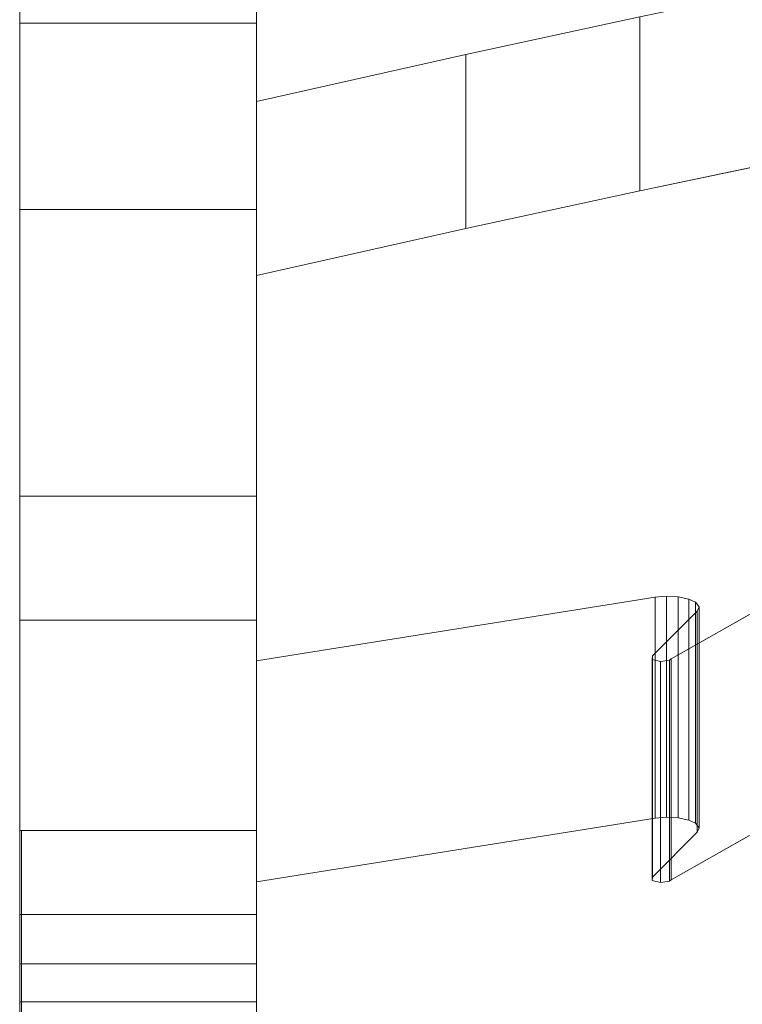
# Model space of a CAD drawing. Header units: millimetres. Extents: x -211 to 218, y -248 to 286.
# Tile 80 of 214: x -200 to -181, y 105 to 130. Entities that reach past the tile are written whole.
import ezdxf

# ---------------------------------------------------------------- set-up
doc = ezdxf.new("R2010")
doc.units = ezdxf.units.MM
doc.header["$LTSCALE"] = 25.4
doc.layers.add('None', color=7, linetype='Continuous', lineweight=9)

msp = doc.modelspace()

# ---------------------------------------------------------------- linework, layer by layer
at = {"layer": 'None', "color": 7, "linetype": 'Continuous', "lineweight": 9}
for points, invisible_edges in [([(-113.689, 128.744, -22.532), (-113.138, 129.94, -22.205), (-195.667, 275.435, -413.991), (-196.283, 274.098, -414.357)], 10), ([(-196.283, 274.098, -414.357), (-196.87, 272.823, -414.705), (-114.215, 127.601, -22.845), (-113.689, 128.744, -22.532)], 10), ([(-114.608, 126.12, -23.311), (-114.215, 127.601, -22.845), (-196.87, 272.823, -414.705), (-197.24, 271.427, -415.145)], 10), ([(-114.941, 124.861, -23.707), (-114.608, 126.12, -23.311), (-197.24, 271.427, -415.145), (-197.449, 270.639, -415.393)], 10), ([(-197.449, 270.639, -415.393), (-197.596, 270.083, -415.568), (-114.941, 124.861, -23.707)], 10), ([(-115.064, 123.339, -24.245), (-114.941, 124.861, -23.707), (-197.596, 270.083, -415.568), (-197.717, 268.59, -416.096)], 10), ([(-197.717, 268.59, -416.096), (-197.822, 267.297, -416.553), (-115.167, 122.075, -24.692), (-115.064, 123.339, -24.245)], 10), ([(-115.078, 121.204, -25.034), (-115.167, 122.075, -24.692), (-197.822, 267.297, -416.553), (-197.656, 265.679, -417.187)], 10), ([(-197.656, 265.679, -417.187), (-197.541, 264.551, -417.63), (-114.886, 119.329, -25.769), (-115.005, 120.489, -25.314)], 10), ([(-115.005, 120.489, -25.314), (-115.078, 121.204, -25.034), (-197.656, 265.679, -417.187)], 10), ([(-114.396, 117.679, -26.484), (-114.886, 119.329, -25.769), (-197.541, 264.551, -417.63), (-197.175, 263.318, -418.164)], 10), ([(-197.175, 263.318, -418.164), (-197.024, 262.812, -418.383), (-114.396, 117.679, -26.484)], 10), ([(-197.024, 262.812, -418.383), (-196.762, 261.927, -418.766), (-114.107, 116.705, -26.906), (-114.396, 117.679, -26.484)], 10), ([(-196.762, 261.927, -418.766), (-112.989, 114.546, -27.942), (-113.241, 115.033, -27.708)], 9), ([(-112.989, 114.546, -27.942), (-196.762, 261.927, -418.766), (-195.824, 260.117, -419.635)], 9), ([(-113.241, 115.033, -27.708), (-114.107, 116.705, -26.906), (-196.762, 261.927, -418.766)], 10), ([(-195.824, 260.117, -419.635), (-195.508, 259.506, -419.928), (-112.853, 114.284, -28.067), (-112.989, 114.546, -27.942)], 10), ([(-111.581, 112.669, -28.934), (-112.853, 114.284, -28.067), (-195.508, 259.506, -419.928), (-194.102, 257.722, -420.886)], 10), ([(-111.163, 112.14, -29.218), (-111.581, 112.669, -28.934), (-194.102, 257.722, -420.886), (-193.973, 257.558, -420.974)], 10), ([(-193.973, 257.558, -420.974), (-193.818, 257.362, -421.079), (-111.163, 112.14, -29.218)], 10), ([(-109.493, 110.688, -30.109), (-111.163, 112.14, -29.218), (-193.818, 257.362, -421.079), (-191.94, 255.73, -422.08)], 10), ([(-191.94, 255.73, -422.08), (-191.743, 255.558, -422.185), (-109.088, 110.336, -30.324), (-109.493, 110.688, -30.109)], 10), ([(-191.743, 255.558, -422.185), (-189.449, 254.212, -423.168), (-107.081, 109.158, -31.184), (-107.879, 109.626, -30.843)], 10), ([(-107.879, 109.626, -30.843), (-109.088, 110.336, -30.324), (-191.743, 255.558, -422.185)], 10), ([(-189.449, 254.212, -423.168), (-189.346, 254.151, -423.212), (-106.691, 108.929, -31.352), (-107.081, 109.158, -31.184)], 10), ([(-104.458, 108.111, -32.126), (-106.691, 108.929, -31.352), (-189.346, 254.151, -423.212), (-187.808, 253.588, -423.745)], 10), ([(-187.808, 253.588, -423.745), (-186.748, 253.2, -424.112), (-104.458, 108.111, -32.126)], 10), ([(-186.748, 253.2, -424.112), (-186.7, 253.183, -424.129), (-104.045, 107.96, -32.269), (-104.458, 108.111, -32.126)], 10), ([(-186.7, 253.183, -424.129), (-183.885, 252.683, -424.908), (-101.23, 107.46, -33.048), (-101.728, 107.549, -32.91)], 10), ([(-101.728, 107.549, -32.91), (-104.045, 107.96, -32.269), (-186.7, 253.183, -424.129)], 10), ([(-183.885, 252.683, -424.908), (-181.145, 252.667, -425.492), (-99.325, 109.278, -38.299)], 10), ([(-99.325, 109.278, -38.299), (-101.23, 107.46, -33.048), (-183.885, 252.683, -424.908)], 11), ([(-199.637, 128.268, 38.019), (-199.637, 147.115, 50.247), (-199.637, 134.496, 41.833)], 11), ([(-199.637, 147.115, 50.247), (-199.637, 128.268, 38.019), (-199.637, 127.33, 39.465), (-199.637, 146.177, 51.693)], 15), ([(-193.637, 134.496, 41.833), (-193.637, 147.115, 50.247), (-193.637, 128.268, 38.019)], 11), ([(-193.637, 146.177, 51.693), (-193.637, 127.33, 39.465), (-193.637, 128.268, 38.019), (-193.637, 147.115, 50.247)], 15), ([(-199.637, 146.177, 51.693), (-199.637, 127.33, 39.465), (-199.637, 126.678, 40.469), (-199.637, 145.526, 52.697)], 15), ([(-193.637, 145.526, 52.697), (-193.637, 126.678, 40.469), (-193.637, 127.33, 39.465), (-193.637, 146.177, 51.693)], 15), ([(-199.637, 145.526, 52.697), (-199.637, 126.678, 40.469), (-199.637, 125.822, 41.789), (-199.637, 144.669, 54.017)], 15), ([(-193.637, 144.669, 54.017), (-193.637, 125.822, 41.789), (-193.637, 126.678, 40.469), (-193.637, 145.526, 52.697)], 15), ([(-193.637, 130.047, 37.808), (-165.992, 145.282, 21.284), (-165.992, 129.062, 38.876), (-166.259, 129.017, 38.925)], 9), ([(-199.637, 144.669, 54.017), (-199.637, 125.822, 41.789), (-199.637, 123.551, 45.289), (-199.637, 142.398, 57.517)], 15), ([(-193.637, 142.398, 57.517), (-193.637, 123.551, 45.289), (-193.637, 125.822, 41.789), (-193.637, 144.669, 54.017)], 15), ([(-199.637, 142.398, 57.517), (-199.637, 125.096, 46.736), (-199.637, 134.089, 55.852)], 9), ([(-199.637, 142.398, 57.517), (-199.637, 123.551, 45.289), (-199.637, 123.41, 45.507), (-199.637, 125.096, 46.736)], 11), ([(-193.637, 134.089, 55.852), (-193.637, 125.096, 46.736), (-193.637, 142.398, 57.517)], 10), ([(-193.637, 125.096, 46.736), (-193.637, 123.41, 45.507), (-193.637, 123.551, 45.289), (-193.637, 142.398, 57.517)], 14), ([(-199.637, 140.559, 19.074), (-199.637, 129.821, 11.815), (-199.637, 129.447, 28.796), (-199.637, 129.755, 28.96)], 10), ([(-199.637, 129.755, 28.96), (-199.637, 130.03, 29.174), (-199.637, 140.559, 19.074)], 10), ([(-193.637, 140.559, 19.074), (-193.637, 129.821, 11.815), (-199.637, 129.821, 11.815), (-199.637, 140.559, 19.074)], 8), ([(-193.637, 140.559, 19.074), (-193.637, 130.03, 29.174), (-193.637, 129.755, 28.96)], 9), ([(-193.637, 129.755, 28.96), (-193.637, 129.447, 28.796), (-193.637, 129.821, 11.815), (-193.637, 140.559, 19.074)], 10), ([(-193.601, 140.372, 35.461), (-193.637, 134.458, 41.875), (-193.637, 127.836, 49.058), (-188.323, 129.02, 47.773)], 9), ([(-188.323, 129.02, 47.773), (-183.915, 129.981, 46.731), (-193.601, 140.372, 35.461)], 10), ([(-199.637, 130.306, 37.97), (-199.637, 134.979, 32.901), (-199.637, 132.592, 31.353), (-199.637, 128.268, 38.019)], 14), ([(-193.637, 128.268, 38.019), (-193.637, 132.592, 31.353), (-193.637, 134.979, 32.901), (-193.637, 130.306, 37.97)], 11), ([(-199.637, 134.496, 41.833), (-199.637, 130.306, 37.97), (-199.637, 128.268, 38.019)], 10), ([(-193.637, 128.268, 38.019), (-193.637, 130.306, 37.97), (-193.637, 134.496, 41.833)], 9), ([(-199.637, 130.13, 32.001), (-199.637, 129.871, 32.234), (-199.637, 128.268, 38.019), (-199.637, 132.592, 31.353)], 14), ([(-193.637, 132.592, 31.353), (-193.637, 128.268, 38.019), (-193.637, 129.871, 32.234), (-193.637, 130.13, 32.001)], 11), ([(-193.637, 129.871, 32.234), (-199.637, 129.871, 32.234), (-199.637, 130.13, 32.001), (-193.637, 130.13, 32.001)], 5), ([(-193.637, 130.03, 29.174), (-199.637, 130.03, 29.174), (-199.637, 129.755, 28.96), (-193.637, 129.755, 28.96)], 5), ([(-193.637, 130.047, 37.808), (-183.915, 125.569, 42.664), (-188.323, 124.609, 43.706)], 9), ([(-193.637, 130.047, 37.808), (-166.259, 129.017, 38.925), (-166.259, 129.015, 38.928), (-172.05, 127.933, 40.1)], 9), ([(-193.637, 130.047, 37.808), (-180.413, 126.305, 41.866), (-183.915, 125.569, 42.664)], 9), ([(-172.05, 127.933, 40.1), (-176.789, 127.023, 41.087), (-193.637, 130.047, 37.808)], 10), ([(-176.789, 127.023, 41.087), (-180.413, 126.305, 41.866), (-193.637, 130.047, 37.808)], 10), ([(-188.323, 124.609, 43.706), (-193.637, 123.425, 44.99), (-193.637, 130.047, 37.808)], 8), ([(-199.637, 128.268, 38.019), (-199.637, 129.871, 32.234), (-199.637, 129.575, 32.419)], 9), ([(-193.637, 129.575, 32.419), (-199.637, 129.575, 32.419), (-199.637, 129.871, 32.234), (-193.637, 129.871, 32.234)], 5), ([(-199.637, 129.821, 11.815), (-199.637, 128.77, 28.64), (-199.637, 129.115, 28.689)], 9), ([(-199.637, 129.821, 11.815), (-199.637, 119.139, 6.44), (-199.637, 111.749, 17.83), (-199.637, 128.43, 28.652)], 14), ([(-199.637, 128.43, 28.652), (-199.637, 128.77, 28.64), (-199.637, 129.821, 11.815)], 10), ([(-199.637, 129.115, 28.689), (-199.637, 129.447, 28.796), (-199.637, 129.821, 11.815)], 10), ([(-199.637, 119.139, 6.44), (-199.637, 129.821, 11.815), (-193.637, 129.821, 11.815), (-193.637, 119.139, 6.44)], 8), ([(-193.637, 129.575, 32.419), (-193.637, 129.871, 32.234), (-193.637, 128.268, 38.019)], 10), ([(-193.637, 129.821, 11.815), (-193.637, 128.77, 28.64), (-193.637, 128.43, 28.652)], 9), ([(-193.637, 129.821, 11.815), (-193.637, 129.447, 28.796), (-193.637, 129.115, 28.689)], 9), ([(-193.637, 129.115, 28.689), (-193.637, 128.77, 28.64), (-193.637, 129.821, 11.815)], 10), ([(-193.637, 128.43, 28.652), (-193.637, 111.749, 17.83), (-193.637, 119.139, 6.44), (-193.637, 129.821, 11.815)], 11), ([(-193.637, 129.755, 28.96), (-199.637, 129.755, 28.96), (-199.637, 129.447, 28.796), (-193.637, 129.447, 28.796)], 5), ([(-199.637, 129.575, 32.419), (-199.637, 129.252, 32.55), (-199.637, 128.268, 38.019)], 10), ([(-193.637, 129.252, 32.55), (-199.637, 129.252, 32.55), (-199.637, 129.575, 32.419), (-193.637, 129.575, 32.419)], 5), ([(-193.637, 128.268, 38.019), (-193.637, 129.252, 32.55), (-193.637, 129.575, 32.419)], 9), ([(-193.637, 129.447, 28.796), (-199.637, 129.447, 28.796), (-199.637, 129.115, 28.689), (-193.637, 129.115, 28.689)], 5), ([(-199.637, 128.268, 38.019), (-199.637, 129.252, 32.55), (-199.637, 128.911, 32.623)], 9), ([(-193.637, 128.911, 32.623), (-199.637, 128.911, 32.623), (-199.637, 129.252, 32.55), (-193.637, 129.252, 32.55)], 5), ([(-193.637, 129.115, 28.689), (-199.637, 129.115, 28.689), (-199.637, 128.77, 28.64), (-193.637, 128.77, 28.64)], 5), ([(-193.637, 128.911, 32.623), (-193.637, 129.252, 32.55), (-193.637, 128.268, 38.019)], 10), ([(-199.637, 128.911, 32.623), (-199.637, 128.563, 32.635), (-199.637, 128.268, 38.019)], 10), ([(-193.637, 128.563, 32.635), (-199.637, 128.563, 32.635), (-199.637, 128.911, 32.623), (-193.637, 128.911, 32.623)], 5), ([(-193.637, 128.268, 38.019), (-193.637, 128.563, 32.635), (-193.637, 128.911, 32.623)], 9), ([(-193.637, 128.43, 28.652), (-193.637, 128.77, 28.64), (-199.637, 128.77, 28.64), (-199.637, 128.43, 28.652)], 10), ([(-199.637, 128.563, 32.635), (-199.637, 128.217, 32.587), (-199.637, 128.268, 38.019)], 10), ([(-193.637, 128.217, 32.587), (-199.637, 128.217, 32.587), (-199.637, 128.563, 32.635), (-193.637, 128.563, 32.635)], 5), ([(-193.637, 128.268, 38.019), (-193.637, 128.217, 32.587), (-193.637, 128.563, 32.635)], 9), ([(-199.637, 128.422, 28.653), (-199.637, 128.43, 28.652), (-199.637, 111.749, 17.83)], 10), ([(-199.637, 128.43, 28.652), (-199.637, 128.422, 28.653), (-193.637, 128.422, 28.653), (-193.637, 128.43, 28.652)], 10), ([(-199.637, 128.081, 28.725), (-199.637, 128.422, 28.653), (-199.637, 111.749, 17.83)], 10), ([(-193.637, 128.422, 28.653), (-199.637, 128.422, 28.653), (-199.637, 128.081, 28.725), (-193.637, 128.081, 28.725)], 5), ([(-193.637, 128.43, 28.652), (-193.637, 115.146, 20.906), (-193.637, 114.961, 20.611)], 9), ([(-193.637, 114.961, 20.611), (-193.637, 114.728, 20.352), (-193.637, 128.43, 28.652)], 10), ([(-193.637, 128.43, 28.652), (-193.637, 115.277, 21.229), (-193.637, 115.146, 20.906)], 9), ([(-193.637, 114.728, 20.352), (-193.637, 114.453, 20.137), (-193.637, 111.749, 17.83), (-193.637, 128.43, 28.652)], 14), ([(-193.637, 128.43, 28.652), (-193.637, 115.206, 22.596), (-193.637, 115.314, 22.264)], 9), ([(-193.637, 128.43, 28.652), (-193.637, 115.362, 21.919), (-193.637, 115.35, 21.57)], 9), ([(-193.637, 128.43, 28.652), (-193.637, 115.042, 22.903), (-193.637, 115.206, 22.596)], 9), ([(-193.637, 128.43, 28.652), (-193.637, 114.273, 23.596), (-193.637, 114.569, 23.412)], 9), ([(-193.637, 128.43, 28.652), (-193.637, 113.609, 23.8), (-193.637, 113.95, 23.727)], 9), ([(-193.637, 115.35, 21.57), (-193.637, 115.277, 21.229), (-193.637, 128.43, 28.652)], 10), ([(-193.637, 128.43, 28.652), (-193.637, 114.828, 23.178), (-193.637, 115.042, 22.903)], 9), ([(-193.637, 113.95, 23.727), (-193.637, 114.273, 23.596), (-193.637, 128.43, 28.652)], 10), ([(-193.637, 128.43, 28.652), (-193.637, 112.916, 23.764), (-193.637, 113.261, 23.812)], 9), ([(-193.637, 115.314, 22.264), (-193.637, 115.362, 21.919), (-193.637, 128.43, 28.652)], 10), ([(-193.637, 113.261, 23.812), (-193.637, 113.609, 23.8), (-193.637, 128.43, 28.652)], 10), ([(-193.637, 112.916, 23.764), (-193.637, 128.43, 28.652), (-193.637, 128.422, 28.653)], 9), ([(-193.637, 114.569, 23.412), (-193.637, 114.828, 23.178), (-193.637, 128.43, 28.652)], 10), ([(-193.637, 128.422, 28.653), (-193.637, 128.081, 28.725), (-193.637, 112.916, 23.764)], 10), ([(-199.637, 128.268, 38.019), (-199.637, 127.886, 32.479), (-199.637, 127.578, 32.316)], 9), ([(-199.637, 128.268, 38.019), (-199.637, 127.303, 32.101), (-199.637, 127.07, 31.842)], 9), ([(-199.637, 128.217, 32.587), (-199.637, 127.886, 32.479), (-199.637, 128.268, 38.019)], 10), ([(-199.637, 127.578, 32.316), (-199.637, 127.303, 32.101), (-199.637, 128.268, 38.019)], 10), ([(-199.637, 107.425, 24.496), (-199.637, 128.268, 38.019), (-199.637, 112.916, 23.764), (-199.637, 112.584, 23.656)], 11), ([(-199.637, 128.268, 38.019), (-199.637, 114.273, 23.596), (-199.637, 113.95, 23.727)], 9), ([(-199.637, 128.268, 38.019), (-199.637, 114.828, 23.178), (-199.637, 114.569, 23.412)], 9), ([(-199.637, 114.569, 23.412), (-199.637, 114.273, 23.596), (-199.637, 128.268, 38.019)], 10), ([(-199.637, 113.95, 23.727), (-199.637, 113.609, 23.8), (-199.637, 128.268, 38.019)], 10), ([(-199.637, 127.07, 31.842), (-199.637, 126.885, 31.546), (-199.637, 114.828, 23.178), (-199.637, 128.268, 38.019)], 14), ([(-199.637, 128.268, 38.019), (-199.637, 113.261, 23.812), (-199.637, 112.916, 23.764)], 9), ([(-199.637, 113.609, 23.8), (-199.637, 113.261, 23.812), (-199.637, 128.268, 38.019)], 10), ([(-199.637, 128.268, 38.019), (-199.637, 107.425, 24.496), (-199.637, 106.486, 25.942), (-199.637, 127.33, 39.465)], 15), ([(-193.637, 127.886, 32.479), (-199.637, 127.886, 32.479), (-199.637, 128.217, 32.587), (-193.637, 128.217, 32.587)], 5), ([(-199.637, 111.749, 17.83), (-199.637, 127.758, 28.856), (-199.637, 128.081, 28.725)], 9), ([(-193.637, 128.081, 28.725), (-199.637, 128.081, 28.725), (-199.637, 127.758, 28.856), (-193.637, 127.758, 28.856)], 5), ([(-193.637, 128.268, 38.019), (-193.637, 127.886, 32.479), (-193.637, 128.217, 32.587)], 9), ([(-193.637, 128.268, 38.019), (-193.637, 127.303, 32.101), (-193.637, 127.578, 32.316)], 9), ([(-193.637, 127.578, 32.316), (-193.637, 127.886, 32.479), (-193.637, 128.268, 38.019)], 10), ([(-193.637, 127.07, 31.842), (-193.637, 127.303, 32.101), (-193.637, 128.268, 38.019), (-193.637, 107.425, 24.496)], 14), ([(-193.637, 127.33, 39.465), (-193.637, 106.486, 25.942), (-193.637, 107.425, 24.496), (-193.637, 128.268, 38.019)], 15), ([(-193.637, 112.916, 23.764), (-193.637, 128.081, 28.725), (-193.637, 127.758, 28.856)], 9), ([(-193.637, 127.578, 32.316), (-199.637, 127.578, 32.316), (-199.637, 127.886, 32.479), (-193.637, 127.886, 32.479)], 5), ([(-199.637, 111.749, 17.83), (-199.637, 127.462, 29.041), (-199.637, 127.758, 28.856)], 9), ([(-193.637, 127.758, 28.856), (-199.637, 127.758, 28.856), (-199.637, 127.462, 29.041), (-193.637, 127.462, 29.041)], 5), ([(-193.637, 127.303, 32.101), (-199.637, 127.303, 32.101), (-199.637, 127.578, 32.316), (-193.637, 127.578, 32.316)], 5), ([(-193.637, 127.758, 28.856), (-193.637, 127.462, 29.041), (-193.637, 112.584, 23.656), (-193.637, 112.916, 23.764)], 10), ([(-199.637, 127.203, 29.274), (-199.637, 127.462, 29.041), (-199.637, 111.749, 17.83)], 10), ([(-193.637, 127.462, 29.041), (-199.637, 127.462, 29.041), (-199.637, 127.203, 29.274), (-193.637, 127.203, 29.274)], 5), ([(-199.637, 127.33, 39.465), (-199.637, 106.486, 25.942), (-199.637, 105.835, 26.946), (-199.637, 126.678, 40.469)], 15), ([(-193.637, 127.07, 31.842), (-199.637, 127.07, 31.842), (-199.637, 127.303, 32.101), (-193.637, 127.303, 32.101)], 5), ([(-193.637, 112.584, 23.656), (-193.637, 127.462, 29.041), (-193.637, 127.203, 29.274)], 9), ([(-193.637, 126.678, 40.469), (-193.637, 105.835, 26.946), (-193.637, 106.486, 25.942), (-193.637, 127.33, 39.465)], 15), ([(-199.637, 114.453, 20.137), (-199.637, 126.989, 29.549), (-199.637, 127.203, 29.274), (-199.637, 111.749, 17.83)], 13), ([(-193.637, 127.203, 29.274), (-199.637, 127.203, 29.274), (-199.637, 126.989, 29.549), (-193.637, 126.989, 29.549)], 5), ([(-193.637, 126.885, 31.546), (-199.637, 126.885, 31.546), (-199.637, 127.07, 31.842), (-193.637, 127.07, 31.842)], 5), ([(-193.637, 127.203, 29.274), (-193.637, 126.989, 29.549), (-193.637, 112.584, 23.656)], 10), ([(-193.637, 107.425, 24.496), (-193.637, 126.885, 31.546), (-193.637, 127.07, 31.842)], 9), ([(-199.637, 126.989, 29.549), (-199.637, 114.453, 20.137), (-199.637, 114.728, 20.352)], 9), ([(-199.637, 114.728, 20.352), (-199.637, 126.825, 29.857), (-199.637, 126.989, 29.549)], 9), ([(-193.637, 126.989, 29.549), (-199.637, 126.989, 29.549), (-199.637, 126.825, 29.857), (-193.637, 126.825, 29.857)], 5), ([(-199.637, 114.828, 23.178), (-199.637, 126.885, 31.546), (-199.637, 126.754, 31.223)], 9), ([(-193.637, 126.754, 31.223), (-199.637, 126.754, 31.223), (-199.637, 126.885, 31.546), (-193.637, 126.885, 31.546)], 5), ([(-199.637, 114.728, 20.352), (-199.637, 126.717, 30.189), (-199.637, 126.825, 29.857)], 9), ([(-193.637, 126.825, 29.857), (-199.637, 126.825, 29.857), (-199.637, 126.717, 30.189), (-193.637, 126.717, 30.189)], 5), ([(-193.637, 112.584, 23.656), (-193.637, 126.989, 29.549), (-193.637, 126.825, 29.857)], 9), ([(-193.637, 126.754, 31.223), (-193.637, 126.885, 31.546), (-193.637, 107.425, 24.496)], 10), ([(-193.637, 112.584, 23.656), (-193.637, 126.825, 29.857), (-193.637, 126.717, 30.189), (-193.637, 107.425, 24.496)], 13), ([(-199.637, 126.754, 31.223), (-199.637, 126.681, 30.882), (-199.637, 114.828, 23.178)], 10), ([(-193.637, 126.681, 30.882), (-199.637, 126.681, 30.882), (-199.637, 126.754, 31.223), (-193.637, 126.754, 31.223)], 5), ([(-199.637, 126.717, 30.189), (-199.637, 115.362, 21.919), (-199.637, 115.314, 22.264)], 9), ([(-199.637, 126.717, 30.189), (-199.637, 114.728, 20.352), (-199.637, 114.961, 20.611)], 9), ([(-199.637, 115.314, 22.264), (-199.637, 115.206, 22.596), (-199.637, 126.717, 30.189)], 10), ([(-199.637, 126.717, 30.189), (-199.637, 115.277, 21.229), (-199.637, 115.35, 21.57)], 9), ([(-199.637, 114.961, 20.611), (-199.637, 115.146, 20.906), (-199.637, 126.717, 30.189)], 10), ([(-199.637, 115.206, 22.596), (-199.637, 115.042, 22.903), (-199.637, 126.669, 30.534), (-199.637, 126.717, 30.189)], 10), ([(-199.637, 115.146, 20.906), (-199.637, 115.277, 21.229), (-199.637, 126.717, 30.189)], 10), ([(-199.637, 115.35, 21.57), (-199.637, 115.362, 21.919), (-199.637, 126.717, 30.189)], 10), ([(-193.637, 126.717, 30.189), (-199.637, 126.717, 30.189), (-199.637, 126.669, 30.534), (-193.637, 126.669, 30.534)], 5), ([(-199.637, 126.681, 30.882), (-199.637, 126.669, 30.534), (-199.637, 115.042, 22.903), (-199.637, 114.828, 23.178)], 10), ([(-193.637, 126.669, 30.534), (-199.637, 126.669, 30.534), (-199.637, 126.681, 30.882), (-193.637, 126.681, 30.882)], 5), ([(-199.637, 126.678, 40.469), (-199.637, 105.835, 26.946), (-199.637, 104.978, 28.267), (-199.637, 125.822, 41.789)], 15), ([(-193.637, 107.425, 24.496), (-193.637, 126.681, 30.882), (-193.637, 126.754, 31.223)], 9), ([(-193.637, 107.425, 24.496), (-193.637, 126.717, 30.189), (-193.637, 126.669, 30.534)], 9), ([(-193.637, 126.669, 30.534), (-193.637, 126.681, 30.882), (-193.637, 107.425, 24.496)], 10), ([(-193.637, 125.822, 41.789), (-193.637, 104.978, 28.267), (-193.637, 105.835, 26.946), (-193.637, 126.678, 40.469)], 15), ([(-199.637, 110.027, 36.515), (-199.637, 114.689, 39.151), (-199.637, 125.822, 41.789), (-199.637, 104.978, 28.267)], 14), ([(-199.637, 114.689, 39.151), (-199.637, 119.548, 42.692), (-199.637, 123.551, 45.289), (-199.637, 125.822, 41.789)], 14), ([(-193.637, 104.978, 28.267), (-193.637, 125.822, 41.789), (-193.637, 114.689, 39.151), (-193.637, 110.027, 36.515)], 11), ([(-193.637, 125.822, 41.789), (-193.637, 123.551, 45.289), (-193.637, 119.548, 42.692), (-193.637, 114.689, 39.151)], 11), ([(-193.637, 123.41, 45.507), (-193.637, 125.096, 46.736), (-199.637, 125.096, 46.736), (-199.637, 123.41, 45.507)], 8), ([(-199.637, 123.41, 45.507), (-199.637, 123.551, 45.289), (-199.637, 119.548, 42.692)], 3), ([(-193.637, 119.548, 42.692), (-193.637, 123.551, 45.289), (-193.637, 123.41, 45.507)], 3), ([(-199.637, 123.41, 45.507), (-199.637, 119.548, 42.692), (-193.637, 119.548, 42.692), (-193.637, 123.41, 45.507)], 10), ([(-199.637, 119.548, 42.692), (-199.637, 114.689, 39.151), (-193.637, 114.689, 39.151), (-193.637, 119.548, 42.692)], 8), ([(-199.637, 109.354, 15.126), (-199.637, 119.139, 6.44), (-199.637, 117.827, 5.78)], 9), ([(-199.637, 109.354, 15.126), (-199.637, 109.001, 16.047), (-199.637, 111.749, 17.83), (-199.637, 119.139, 6.44)], 14), ([(-193.637, 119.139, 6.44), (-193.637, 117.827, 5.78), (-199.637, 117.827, 5.78), (-199.637, 119.139, 6.44)], 8), ([(-193.637, 119.139, 6.44), (-193.637, 111.749, 17.83), (-193.637, 109.001, 16.047), (-193.637, 109.354, 15.126)], 11), ([(-193.637, 117.827, 5.78), (-193.637, 119.139, 6.44), (-193.637, 109.354, 15.126)], 10), ([(-199.637, 105.014, 13.461), (-199.637, 109.354, 15.126), (-199.637, 117.827, 5.78), (-199.637, 109.019, 2.584)], 10), ([(-199.637, 109.019, 2.584), (-199.637, 117.827, 5.78), (-193.637, 117.827, 5.78), (-193.637, 109.019, 2.584)], 8), ([(-193.637, 109.019, 2.584), (-193.637, 117.827, 5.78), (-193.637, 109.354, 15.126), (-193.637, 105.014, 13.461)], 10), ([(-179.311, 115.863, -1.833), (-183.119, 113.707, 3.784), (-166.028, 105.359, 25.536)], 10), ([(-193.637, 115.362, 21.919), (-199.637, 115.362, 21.919), (-199.637, 115.35, 21.57), (-193.637, 115.35, 21.57)], 5), ([(-193.637, 115.314, 22.264), (-199.637, 115.314, 22.264), (-199.637, 115.362, 21.919), (-193.637, 115.362, 21.919)], 5), ([(-193.637, 115.35, 21.57), (-199.637, 115.35, 21.57), (-199.637, 115.277, 21.229), (-193.637, 115.277, 21.229)], 5), ([(-193.637, 115.206, 22.596), (-199.637, 115.206, 22.596), (-199.637, 115.314, 22.264), (-193.637, 115.314, 22.264)], 5), ([(-193.637, 115.277, 21.229), (-199.637, 115.277, 21.229), (-199.637, 115.146, 20.906), (-193.637, 115.146, 20.906)], 5), ([(-193.637, 115.042, 22.903), (-199.637, 115.042, 22.903), (-199.637, 115.206, 22.596), (-193.637, 115.206, 22.596)], 5), ([(-193.637, 115.146, 20.906), (-199.637, 115.146, 20.906), (-199.637, 114.961, 20.611), (-193.637, 114.961, 20.611)], 5), ([(-183.523, 115.268, -0.282), (-193.637, 113.659, 3.911), (-183.597, 113.778, 3.6), (-182.458, 114.912, 0.646)], 10), ([(-183.237, 115.292, -0.345), (-183.523, 115.268, -0.282), (-182.457, 114.913, 0.643)], 10), ([(-183.523, 115.268, -0.282), (-182.458, 114.912, 0.646), (-182.457, 114.913, 0.643)], 9), ([(-182.457, 114.913, 0.643), (-182.671, 115.217, -0.15), (-182.946, 115.277, -0.306), (-183.237, 115.292, -0.345)], 9), ([(-182.457, 114.913, 0.643), (-182.413, 115.024, 0.354), (-182.501, 115.139, 0.053), (-182.671, 115.217, -0.15)], 8), ([(-193.637, 114.828, 23.178), (-199.637, 114.828, 23.178), (-199.637, 115.042, 22.903), (-193.637, 115.042, 22.903)], 5), ([(-193.637, 114.961, 20.611), (-199.637, 114.961, 20.611), (-199.637, 114.728, 20.352), (-193.637, 114.728, 20.352)], 5), ([(-193.637, 114.569, 23.412), (-199.637, 114.569, 23.412), (-199.637, 114.828, 23.178), (-193.637, 114.828, 23.178)], 5), ([(-193.637, 114.728, 20.352), (-199.637, 114.728, 20.352), (-199.637, 114.453, 20.137), (-193.637, 114.453, 20.137)], 5), ([(-193.637, 110.027, 36.515), (-193.637, 114.689, 39.151), (-199.637, 114.689, 39.151), (-199.637, 110.027, 36.515)], 8), ([(-193.637, 114.273, 23.596), (-199.637, 114.273, 23.596), (-199.637, 114.569, 23.412), (-193.637, 114.569, 23.412)], 5), ([(-199.637, 111.749, 17.83), (-199.637, 114.145, 19.974), (-199.637, 114.453, 20.137)], 9), ([(-193.637, 114.453, 20.137), (-199.637, 114.453, 20.137), (-199.637, 114.145, 19.974), (-193.637, 114.145, 19.974)], 5), ([(-193.637, 111.749, 17.83), (-193.637, 114.453, 20.137), (-193.637, 114.145, 19.974)], 9), ([(-193.637, 113.95, 23.727), (-199.637, 113.95, 23.727), (-199.637, 114.273, 23.596), (-193.637, 114.273, 23.596)], 5), ([(-199.637, 111.749, 17.83), (-199.637, 113.814, 19.866), (-199.637, 114.145, 19.974)], 9), ([(-193.637, 114.145, 19.974), (-199.637, 114.145, 19.974), (-199.637, 113.814, 19.866), (-193.637, 113.814, 19.866)], 5), ([(-193.637, 114.145, 19.974), (-193.637, 113.814, 19.866), (-193.637, 111.749, 17.83)], 10), ([(-193.637, 113.609, 23.8), (-199.637, 113.609, 23.8), (-199.637, 113.95, 23.727), (-193.637, 113.95, 23.727)], 5), ([(-199.637, 113.468, 19.818), (-199.637, 113.814, 19.866), (-199.637, 111.749, 17.83)], 10), ([(-193.637, 113.814, 19.866), (-199.637, 113.814, 19.866), (-199.637, 113.468, 19.818), (-193.637, 113.468, 19.818)], 5), ([(-193.637, 113.814, 19.866), (-193.637, 113.468, 19.818), (-193.637, 111.749, 17.83)], 10), ([(-193.637, 113.261, 23.812), (-199.637, 113.261, 23.812), (-199.637, 113.609, 23.8), (-193.637, 113.609, 23.8)], 5), ([(-193.637, 113.659, 3.911), (-183.601, 113.686, 3.839), (-183.597, 113.778, 3.6)], 9), ([(-183.394, 113.639, 3.962), (-183.601, 113.686, 3.839), (-193.637, 113.659, 3.911), (-166.295, 105.336, 25.596)], 14), ([(-193.637, 113.659, 3.911), (-193.637, 109.357, 15.12), (-166.295, 105.335, 25.599), (-166.295, 105.336, 25.596)], 10), ([(-183.163, 113.676, 3.867), (-183.394, 113.639, 3.962), (-166.295, 105.336, 25.596), (-166.028, 105.359, 25.536)], 10), ([(-183.119, 113.707, 3.784), (-183.163, 113.676, 3.867), (-166.028, 105.359, 25.536)], 10), ([(-199.637, 111.749, 17.83), (-199.637, 113.12, 19.83), (-199.637, 113.468, 19.818)], 9), ([(-193.637, 113.468, 19.818), (-199.637, 113.468, 19.818), (-199.637, 113.12, 19.83), (-193.637, 113.12, 19.83)], 5), ([(-193.637, 111.749, 17.83), (-193.637, 113.468, 19.818), (-193.637, 113.12, 19.83)], 9), ([(-193.637, 112.916, 23.764), (-199.637, 112.916, 23.764), (-199.637, 113.261, 23.812), (-193.637, 113.261, 23.812)], 5), ([(-199.637, 111.749, 17.83), (-199.637, 112.779, 19.903), (-199.637, 113.12, 19.83)], 9), ([(-193.637, 113.12, 19.83), (-199.637, 113.12, 19.83), (-199.637, 112.779, 19.903), (-193.637, 112.779, 19.903)], 5), ([(-193.637, 113.12, 19.83), (-193.637, 112.779, 19.903), (-193.637, 111.749, 17.83)], 10), ([(-193.637, 112.584, 23.656), (-199.637, 112.584, 23.656), (-199.637, 112.916, 23.764), (-193.637, 112.916, 23.764)], 5), ([(-199.637, 112.456, 20.033), (-199.637, 112.779, 19.903), (-199.637, 111.749, 17.83)], 10), ([(-193.637, 112.779, 19.903), (-199.637, 112.779, 19.903), (-199.637, 112.456, 20.033), (-193.637, 112.456, 20.033)], 5), ([(-199.637, 112.584, 23.656), (-199.637, 112.276, 23.493), (-199.637, 107.425, 24.496)], 10), ([(-193.637, 112.276, 23.493), (-199.637, 112.276, 23.493), (-199.637, 112.584, 23.656), (-193.637, 112.584, 23.656)], 5), ([(-193.637, 111.749, 17.83), (-193.637, 112.779, 19.903), (-193.637, 112.456, 20.033)], 9), ([(-193.637, 107.425, 24.496), (-193.637, 112.276, 23.493), (-193.637, 112.584, 23.656)], 9), ([(-199.637, 111.749, 17.83), (-199.637, 112.16, 20.218), (-199.637, 112.456, 20.033)], 9), ([(-193.637, 112.456, 20.033), (-199.637, 112.456, 20.033), (-199.637, 112.16, 20.218), (-193.637, 112.16, 20.218)], 5), ([(-193.637, 112.456, 20.033), (-193.637, 112.16, 20.218), (-193.637, 111.749, 17.83)], 10), ([(-199.637, 107.425, 24.496), (-199.637, 112.276, 23.493), (-199.637, 112.001, 23.278)], 9), ([(-193.637, 112.001, 23.278), (-199.637, 112.001, 23.278), (-199.637, 112.276, 23.493), (-193.637, 112.276, 23.493)], 5), ([(-199.637, 111.901, 20.452), (-199.637, 112.16, 20.218), (-199.637, 111.749, 17.83)], 10), ([(-193.637, 112.16, 20.218), (-199.637, 112.16, 20.218), (-199.637, 111.901, 20.452), (-193.637, 111.901, 20.452)], 5), ([(-193.637, 112.001, 23.278), (-193.637, 112.276, 23.493), (-193.637, 107.425, 24.496)], 10), ([(-193.637, 111.749, 17.83), (-193.637, 112.16, 20.218), (-193.637, 111.901, 20.452)], 9), ([(-199.637, 112.001, 23.278), (-199.637, 111.768, 23.019), (-199.637, 107.425, 24.496)], 10), ([(-193.637, 111.768, 23.019), (-199.637, 111.768, 23.019), (-199.637, 112.001, 23.278), (-193.637, 112.001, 23.278)], 5), ([(-199.637, 111.749, 17.83), (-199.637, 111.687, 20.726), (-199.637, 111.901, 20.452)], 9), ([(-193.637, 111.901, 20.452), (-199.637, 111.901, 20.452), (-199.637, 111.687, 20.726), (-193.637, 111.687, 20.726)], 5), ([(-193.637, 107.425, 24.496), (-193.637, 111.768, 23.019), (-193.637, 112.001, 23.278)], 9), ([(-193.637, 111.901, 20.452), (-193.637, 111.687, 20.726), (-193.637, 111.749, 17.83)], 10), ([(-199.637, 111.768, 23.019), (-199.637, 111.583, 22.724), (-199.637, 107.425, 24.496)], 10), ([(-193.637, 111.583, 22.724), (-199.637, 111.583, 22.724), (-199.637, 111.768, 23.019), (-193.637, 111.768, 23.019)], 5), ([(-199.637, 111.749, 17.83), (-199.637, 107.425, 24.496), (-199.637, 111.523, 21.034), (-199.637, 111.687, 20.726)], 11), ([(-199.637, 106.091, 23.63), (-199.637, 107.425, 24.496), (-199.637, 111.749, 17.83), (-199.637, 109.001, 16.047)], 7), ([(-193.637, 111.687, 20.726), (-199.637, 111.687, 20.726), (-199.637, 111.523, 21.034), (-193.637, 111.523, 21.034)], 5), ([(-199.637, 107.425, 24.496), (-199.637, 111.583, 22.724), (-199.637, 111.452, 22.4)], 9), ([(-193.637, 111.452, 22.4), (-199.637, 111.452, 22.4), (-199.637, 111.583, 22.724), (-193.637, 111.583, 22.724)], 5), ([(-193.637, 107.425, 24.496), (-193.637, 111.583, 22.724), (-193.637, 111.768, 23.019)], 9), ([(-193.637, 111.687, 20.726), (-193.637, 111.523, 21.034), (-193.637, 107.425, 24.496), (-193.637, 111.749, 17.83)], 14), ([(-193.637, 109.001, 16.047), (-193.637, 111.749, 17.83), (-193.637, 107.425, 24.496), (-193.637, 106.091, 23.63)], 7), ([(-193.637, 111.452, 22.4), (-193.637, 111.583, 22.724), (-193.637, 107.425, 24.496)], 10), ([(-199.637, 111.416, 21.366), (-199.637, 111.523, 21.034), (-199.637, 107.425, 24.496)], 10), ([(-193.637, 111.523, 21.034), (-199.637, 111.523, 21.034), (-199.637, 111.416, 21.366), (-193.637, 111.416, 21.366)], 5), ([(-199.637, 107.425, 24.496), (-199.637, 111.452, 22.4), (-199.637, 111.38, 22.059)], 9), ([(-193.637, 111.38, 22.059), (-199.637, 111.38, 22.059), (-199.637, 111.452, 22.4), (-193.637, 111.452, 22.4)], 5), ([(-199.637, 107.425, 24.496), (-199.637, 111.367, 21.711), (-199.637, 111.416, 21.366)], 9), ([(-193.637, 111.416, 21.366), (-199.637, 111.416, 21.366), (-199.637, 111.367, 21.711), (-193.637, 111.367, 21.711)], 5), ([(-199.637, 111.38, 22.059), (-199.637, 111.367, 21.711), (-199.637, 107.425, 24.496)], 10), ([(-193.637, 111.367, 21.711), (-199.637, 111.367, 21.711), (-199.637, 111.38, 22.059), (-193.637, 111.38, 22.059)], 5), ([(-193.637, 107.425, 24.496), (-193.637, 111.523, 21.034), (-193.637, 111.416, 21.366)], 9), ([(-193.637, 111.38, 22.059), (-193.637, 111.452, 22.4), (-193.637, 107.425, 24.496)], 10), ([(-193.637, 111.416, 21.366), (-193.637, 111.367, 21.711), (-193.637, 107.425, 24.496)], 10), ([(-193.637, 107.425, 24.496), (-193.637, 111.367, 21.711), (-193.637, 111.38, 22.059)], 9), ([(-166.028, 107.895, 2.184), (-183.119, 108.106, 1.634), (-179.311, 110.262, -3.983)], 9), ([(-199.637, 104.978, 28.267), (-199.637, 102.708, 31.767), (-199.637, 110.027, 36.515)], 11), ([(-199.637, 107.224, 34.93), (-199.637, 110.027, 36.515), (-199.637, 102.708, 31.767)], 10), ([(-199.637, 110.027, 36.515), (-199.637, 107.224, 34.93), (-193.637, 107.224, 34.93), (-193.637, 110.027, 36.515)], 8), ([(-193.637, 102.708, 31.767), (-193.637, 110.027, 36.515), (-193.637, 107.224, 34.93)], 9), ([(-193.637, 110.027, 36.515), (-193.637, 102.708, 31.767), (-193.637, 104.978, 28.267)], 11), ([(-182.458, 109.31, -1.503), (-183.597, 108.176, 1.45), (-193.637, 108.057, 1.762), (-183.523, 109.666, -2.432)], 10), ([(-182.457, 109.311, -1.507), (-183.523, 109.666, -2.432), (-183.237, 109.691, -2.495)], 9), ([(-182.457, 109.311, -1.507), (-182.458, 109.31, -1.503), (-183.523, 109.666, -2.432)], 10), ([(-183.237, 109.691, -2.495), (-182.946, 109.675, -2.456), (-182.671, 109.616, -2.3), (-182.457, 109.311, -1.507)], 12), ([(-182.671, 109.616, -2.3), (-182.501, 109.538, -2.097), (-182.413, 109.422, -1.796), (-182.457, 109.311, -1.507)], 8), ([(-193.637, 105.014, 13.461), (-193.637, 109.354, 15.126), (-199.637, 109.354, 15.126), (-199.637, 105.014, 13.461)], 8), ([(-199.637, 109.001, 16.047), (-199.637, 109.354, 15.126), (-193.637, 109.354, 15.126), (-193.637, 109.001, 16.047)], 8), ([(-193.637, 109.357, 15.12), (-199.588, 109.357, 15.12), (-199.588, 105.976, 23.929), (-193.637, 105.976, 23.929)], 8), ([(-166.295, 105.335, 25.599), (-193.637, 109.357, 15.12), (-193.637, 105.976, 23.929)], 11), ([(-199.637, 102.866, 12.067), (-199.637, 109.019, 2.584), (-199.637, 105.013, 1.131), (-199.637, 92.886, -1.846)], 9), ([(-199.637, 109.019, 2.584), (-199.637, 102.866, 12.067), (-199.637, 105.014, 13.461)], 11), ([(-193.637, 109.019, 2.584), (-193.637, 105.013, 1.131), (-199.637, 105.013, 1.131), (-199.637, 109.019, 2.584)], 8), ([(-199.637, 106.091, 23.63), (-199.637, 109.001, 16.047), (-193.637, 109.001, 16.047), (-193.637, 106.091, 23.63)], 10), ([(-193.637, 105.014, 13.461), (-193.637, 102.866, 12.067), (-193.637, 109.019, 2.584)], 11), ([(-193.637, 92.886, -1.846), (-193.637, 105.013, 1.131), (-193.637, 109.019, 2.584), (-193.637, 102.866, 12.067)], 12), ([(-183.597, 108.176, 1.45), (-183.601, 108.085, 1.689), (-193.637, 103.755, 12.97), (-193.637, 108.057, 1.762)], 10), ([(-193.637, 100.374, 21.779), (-193.637, 103.755, 12.97), (-183.601, 108.085, 1.689), (-183.394, 108.037, 1.813)], 11), ([(-166.028, 107.895, 2.184), (-193.637, 100.374, 21.779), (-183.394, 108.037, 1.813), (-183.163, 108.074, 1.717)], 11), ([(-166.028, 107.895, 2.184), (-183.163, 108.074, 1.717), (-183.119, 108.106, 1.634)], 9), ([(-193.637, 100.374, 21.779), (-166.028, 107.895, 2.184), (-166.028, 99.758, 23.386), (-166.295, 99.735, 23.446)], 9), ([(-199.637, 106.486, 25.942), (-199.637, 107.425, 24.496), (-199.637, 106.091, 23.63), (-199.637, 105.976, 23.929)], 11), ([(-193.637, 105.976, 23.929), (-193.637, 106.091, 23.63), (-193.637, 107.425, 24.496), (-193.637, 106.486, 25.942)], 14), ([(-199.637, 102.708, 31.767), (-199.637, 102.101, 32.701), (-199.637, 107.224, 34.93)], 9), ([(-193.637, 102.101, 32.701), (-193.637, 107.224, 34.93), (-199.637, 107.224, 34.93), (-199.637, 102.101, 32.701)], 8), ([(-193.637, 107.224, 34.93), (-193.637, 102.101, 32.701), (-193.637, 102.708, 31.767)], 10), ([(-199.637, 106.486, 25.942), (-199.637, 105.976, 23.929), (-199.637, 100.655, 21.886)], 9), ([(-199.637, 100.655, 21.886), (-199.637, 97.603, 20.179), (-199.637, 106.486, 25.942)], 11), ([(-199.637, 106.486, 25.942), (-199.637, 97.603, 20.179), (-199.637, 96.952, 21.183), (-199.637, 105.835, 26.946)], 15), ([(-193.637, 106.486, 25.942), (-193.637, 97.603, 20.179), (-193.637, 100.655, 21.886)], 11), ([(-193.637, 100.655, 21.886), (-193.637, 105.976, 23.929), (-193.637, 106.486, 25.942)], 10), ([(-193.637, 105.835, 26.946), (-193.637, 96.952, 21.183), (-193.637, 97.603, 20.179), (-193.637, 106.486, 25.942)], 15), ([(-193.637, 106.091, 23.63), (-193.637, 105.976, 23.929), (-199.637, 105.976, 23.929), (-199.637, 106.091, 23.63)], 8), ([(-199.637, 105.835, 26.946), (-199.637, 96.952, 21.183), (-199.637, 96.095, 22.503), (-199.637, 104.978, 28.267)], 15), ([(-193.637, 105.976, 23.929), (-193.637, 102.626, 32.659), (-166.295, 105.335, 25.599)], 8), ([(-193.637, 104.978, 28.267), (-193.637, 96.095, 22.503), (-193.637, 96.952, 21.183), (-193.637, 105.835, 26.946)], 15), ([(-199.637, 104.033, 13.084), (-199.637, 105.014, 13.461), (-199.637, 102.866, 12.067)], 10), ([(-199.637, 105.014, 13.461), (-199.637, 104.033, 13.084), (-193.637, 104.033, 13.084), (-193.637, 105.014, 13.461)], 8), ([(-199.637, 104.978, 28.267), (-199.637, 96.095, 22.503), (-199.637, 93.825, 26.003), (-199.637, 102.708, 31.767)], 15), ([(-193.637, 102.866, 12.067), (-193.637, 105.014, 13.461), (-193.637, 104.033, 13.084)], 9), ([(-193.637, 102.708, 31.767), (-193.637, 93.825, 26.003), (-193.637, 96.095, 22.503), (-193.637, 104.978, 28.267)], 15)]:
    msp.add_3dface(points, dxfattribs=dict(at, invisible_edges=invisible_edges))
for points in [[(-193.637, 134.458, 41.875), (-193.637, 130.047, 37.808), (-193.637, 123.425, 44.99), (-193.637, 127.836, 49.058)], [(-199.637, 125.096, 46.736), (-193.637, 125.096, 46.736), (-193.637, 134.089, 55.852), (-199.637, 134.089, 55.852)], [(-183.915, 129.981, 46.731), (-183.915, 125.569, 42.664), (-180.413, 126.305, 41.866), (-180.413, 130.717, 45.933)], [(-188.323, 129.02, 47.773), (-188.323, 124.609, 43.706), (-183.915, 125.569, 42.664), (-183.915, 129.981, 46.731)], [(-193.637, 127.836, 49.058), (-193.637, 123.425, 44.99), (-188.323, 124.609, 43.706), (-188.323, 129.02, 47.773)], [(-179.311, 115.863, -1.833), (-179.311, 110.262, -3.983), (-183.119, 108.106, 1.634), (-183.119, 113.707, 3.784)], [(-183.523, 115.268, -0.282), (-183.523, 109.666, -2.432), (-193.637, 108.057, 1.762), (-193.637, 113.659, 3.911)], [(-183.237, 115.292, -0.345), (-183.237, 109.691, -2.495), (-183.523, 109.666, -2.432), (-183.523, 115.268, -0.282)], [(-182.946, 115.277, -0.306), (-182.946, 109.675, -2.456), (-183.237, 109.691, -2.495), (-183.237, 115.292, -0.345)], [(-182.671, 115.217, -0.15), (-182.671, 109.616, -2.3), (-182.946, 109.675, -2.456), (-182.946, 115.277, -0.306)], [(-182.501, 115.139, 0.053), (-182.501, 109.538, -2.097), (-182.671, 109.616, -2.3), (-182.671, 115.217, -0.15)], [(-182.413, 115.024, 0.354), (-182.413, 109.422, -1.796), (-182.501, 109.538, -2.097), (-182.501, 115.139, 0.053)], [(-183.597, 113.778, 3.6), (-183.597, 108.176, 1.45), (-182.458, 109.31, -1.503), (-182.458, 114.912, 0.646)], [(-182.458, 114.912, 0.646), (-182.458, 109.31, -1.503), (-182.457, 109.311, -1.507), (-182.457, 114.913, 0.643)], [(-182.457, 114.913, 0.643), (-182.457, 109.311, -1.507), (-182.413, 109.422, -1.796), (-182.413, 115.024, 0.354)], [(-193.637, 113.659, 3.911), (-193.637, 108.057, 1.762), (-193.637, 103.755, 12.97), (-193.637, 109.357, 15.12)], [(-183.601, 113.686, 3.839), (-183.601, 108.085, 1.689), (-183.597, 108.176, 1.45), (-183.597, 113.778, 3.6)], [(-183.394, 113.639, 3.962), (-183.394, 108.037, 1.813), (-183.601, 108.085, 1.689), (-183.601, 113.686, 3.839)], [(-183.163, 113.676, 3.867), (-183.163, 108.074, 1.717), (-183.394, 108.037, 1.813), (-183.394, 113.639, 3.962)], [(-183.119, 113.707, 3.784), (-183.119, 108.106, 1.634), (-183.163, 108.074, 1.717), (-183.163, 113.676, 3.867)], [(-193.637, 109.357, 15.12), (-193.637, 103.755, 12.97), (-199.588, 103.755, 12.97), (-199.588, 109.357, 15.12)], [(-199.588, 109.357, 15.12), (-199.588, 103.755, 12.97), (-199.588, 100.374, 21.779), (-199.588, 105.976, 23.929)], [(-199.637, 105.976, 23.929), (-193.637, 105.976, 23.929), (-193.637, 100.655, 21.886), (-199.637, 100.655, 21.886)], [(-199.588, 105.976, 23.929), (-199.588, 100.374, 21.779), (-193.637, 100.374, 21.779), (-193.637, 105.976, 23.929)], [(-193.637, 105.976, 23.929), (-193.637, 100.374, 21.779), (-193.637, 97.024, 30.509), (-193.637, 102.626, 32.659)], [(-193.637, 102.626, 32.659), (-193.637, 97.024, 30.509), (-166.295, 99.733, 23.449), (-166.295, 105.335, 25.599)], [(-199.637, 105.013, 1.131), (-193.637, 105.013, 1.131), (-193.637, 92.886, -1.846), (-199.637, 92.886, -1.846)]]:
    msp.add_3dface(points, dxfattribs=at)

doc.saveas('drawing.dxf')
